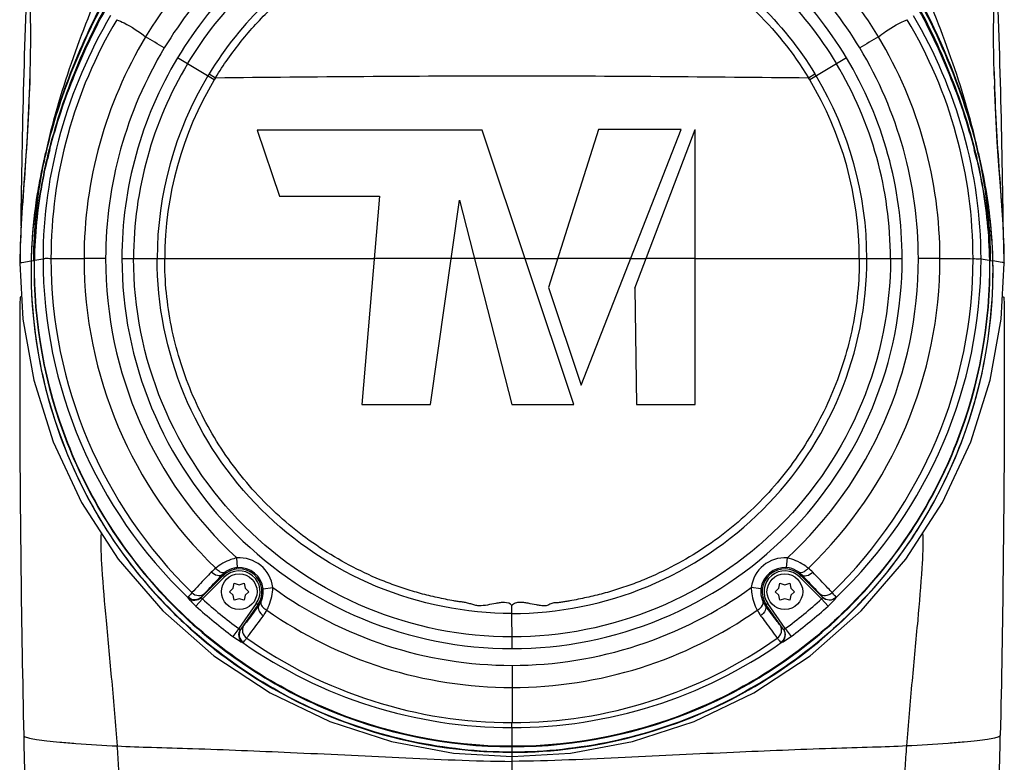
# Model space of a CAD drawing. Header units: millimetres. Extents: x 10 to 584, y 4 to 410.
# Tile 40 of 50: x 349 to 379, y 156 to 179. Entities that reach past the tile are written whole.
import ezdxf

# ---------------------------------------------------------------- set-up
doc = ezdxf.new("R2010")
doc.units = ezdxf.units.MM
doc.header["$LTSCALE"] = 32.67
doc.layers.get('0').update_dxf_attribs({"linetype": 'CONTINUOUS'})

msp = doc.modelspace()

# ---------------------------------------------------------------- linework, layer by layer
at = {"color": 7, "linetype": 'Continuous'}
for p, q in [((349.0785, 178.0978), (349.06, 176.9923)), ((354.7383, 176.8575), (353.6075, 177.5364)), ((374.2018, 177.5357), (373.0713, 176.8564)), ((378.7457, 177.1182), (378.7589, 176.6701)), ((349.06, 176.9923), (349.059, 176.9588)), ((354.5793, 177.0444), (354.7781, 176.9234)), ((373.0315, 176.9222), (373.2302, 177.0433)), ((378.749, 176.9923), (378.7499, 176.9586)), ((362.9884, 175.3024), (356.0599, 175.3024)), ((356.0599, 175.3024), (356.7455, 173.2716)), ((365.8047, 166.8535), (362.9884, 175.3024)), ((366.5675, 175.331), (365.0247, 170.4647)), ((366.0346, 167.4502), (369.1157, 175.331)), ((369.1157, 175.331), (366.5675, 175.331)), ((367.6817, 170.4436), (369.5458, 175.3292)), ((369.5458, 166.8535), (369.5458, 175.3292)), ((349.5885, 174.7209), (349.5696, 174.7264)), ((378.2202, 174.7219), (378.2391, 174.7275)), ((349.5023, 174.4444), (349.4981, 174.4262)), ((349.515, 174.4411), (349.5023, 174.4444)), ((349.5105, 174.4234), (349.5146, 174.4415)), ((349.6001, 174.4073), (349.6019, 174.415)), ((378.2295, 174.411), (378.2222, 174.4421)), ((378.2939, 174.4411), (378.3067, 174.4444)), ((378.2943, 174.4415), (378.2985, 174.4234)), ((378.3109, 174.4262), (378.3067, 174.4444)), ((349.4393, 174.1604), (349.436, 174.1447)), ((349.4516, 174.1575), (349.4393, 174.1604)), ((378.3575, 174.157), (378.3698, 174.1598)), ((378.3731, 174.1442), (378.3697, 174.1598)), ((356.7455, 173.2716), (359.8278, 173.2716)), ((359.8278, 173.2716), (359.2804, 166.8535)), ((361.3996, 166.8535), (362.2851, 173.1553)), ((362.2851, 173.1553), (363.9013, 166.8535)), ((349.1082, 171.2835), (349.1891, 171.2972)), ((349.1082, 171.2836), (349.1085, 171.2971)), ((349.1085, 171.2971), (349.1087, 171.306)), ((349.1689, 171.3018), (349.1689, 171.2938)), ((349.2071, 171.2974), (349.1891, 171.2972)), ((349.2068, 171.2819), (349.207, 171.2925)), ((349.207, 171.2925), (349.2071, 171.3006)), ((351.392, 171.3509), (350.7277, 171.3507)), ((351.8927, 171.3518), (353.2117, 171.3521)), ((353.2116, 171.352), (359.664, 171.3516)), ((364.3054, 171.3512), (359.664, 171.3517)), ((364.3054, 171.3512), (365.3058, 171.3511)), ((367.5596, 171.3508), (365.3058, 171.3511)), ((367.5596, 171.3508), (368.0279, 171.3508)), ((369.5458, 171.3506), (368.0279, 171.3508)), ((369.5458, 171.3505), (374.5974, 171.3498)), ((374.5974, 171.3498), (375.9163, 171.3506)), ((377.0813, 171.3506), (376.417, 171.3503)), ((378.6018, 171.3004), (378.6019, 171.2928)), ((378.6019, 171.2974), (378.6199, 171.2972)), ((378.6019, 171.2928), (378.6021, 171.2819)), ((378.6199, 171.2972), (378.6333, 171.2949)), ((378.6333, 171.2949), (378.7007, 171.2836)), ((378.6401, 171.2938), (378.6401, 171.3015)), ((378.7003, 171.3057), (378.7005, 171.2971)), ((378.7005, 171.2971), (378.7007, 171.2836)), ((348.7566, 171.2176), (348.7482, 171.206)), ((348.815, 171.2353), (349.0973, 171.2815)), ((349.1083, 171.2818), (349.0973, 171.2817)), ((378.7007, 171.2818), (378.7117, 171.2817)), ((378.9941, 171.2352), (378.7117, 171.2814)), ((379.0528, 171.2178), (379.0618, 171.2059)), ((379.0618, 171.2059), (379.0618, 171.2056)), ((365.0248, 170.4647), (366.0346, 167.4502)), ((367.6818, 170.4436), (367.7378, 166.8535)), ((359.2804, 166.8535), (361.3996, 166.8535)), ((363.9013, 166.8535), (365.8047, 166.8535)), ((367.7378, 166.8535), (369.5458, 166.8535)), ((355.4494, 161.8323), (355.4271, 162.1314)), ((372.3595, 161.8323), (372.3817, 162.1314)), ((354.3449, 160.9255), (355.0087, 161.5885)), ((355.0511, 161.5461), (354.9848, 161.6124)), ((372.8241, 161.6124), (372.7579, 161.5461)), ((372.8003, 161.5885), (373.4637, 160.9258)), ((354.3739, 160.8696), (355.0511, 161.5461)), ((355.3176, 161.2001), (355.3545, 161.352)), ((355.3545, 161.352), (355.5045, 161.308)), ((355.5045, 161.308), (355.6545, 161.352)), ((355.6545, 161.352), (355.6914, 161.2001)), ((372.1176, 161.2001), (372.1545, 161.352)), ((372.1545, 161.352), (372.3045, 161.308)), ((372.3045, 161.308), (372.4545, 161.352)), ((372.4545, 161.352), (372.4914, 161.2001)), ((372.7579, 161.5461), (373.4351, 160.8696)), ((355.2045, 161.0922), (355.3176, 161.2001)), ((355.3176, 160.9843), (355.2045, 161.0922)), ((355.3545, 160.8324), (355.3176, 160.9843)), ((355.6914, 160.9843), (355.6545, 160.8324)), ((355.6914, 161.2001), (355.8045, 161.0922)), ((355.8045, 161.0922), (355.6914, 160.9843)), ((356.2411, 161.1826), (356.5387, 161.2191)), ((371.5679, 161.1826), (371.2702, 161.2192)), ((372.0045, 161.0922), (372.1176, 161.2001)), ((372.1176, 160.9843), (372.0045, 161.0922)), ((372.1545, 160.8324), (372.1176, 160.9843)), ((372.4914, 160.9843), (372.4545, 160.8324)), ((372.4914, 161.2001), (372.6045, 161.0922)), ((372.6045, 161.0922), (372.4914, 160.9843)), ((354.3739, 160.8696), (354.1727, 160.6484)), ((355.5045, 160.8764), (355.3545, 160.8324)), ((356.0298, 160.724), (355.4899, 159.9538)), ((355.6545, 160.8324), (355.5045, 160.8764)), ((356.0789, 160.6895), (355.5548, 159.9419)), ((356.1065, 160.6702), (356.0298, 160.724)), ((371.7791, 160.724), (371.7025, 160.6702)), ((372.2542, 159.9418), (371.73, 160.6895)), ((372.3191, 159.9538), (371.7791, 160.724)), ((372.3045, 160.8764), (372.1545, 160.8324)), ((372.4545, 160.8324), (372.3045, 160.8764)), ((373.4351, 160.8696), (373.6363, 160.6484)), ((363.9044, 159.3394), (363.9035, 160.6627)), ((355.4899, 159.9538), (355.3122, 159.7133)), ((372.3191, 159.9538), (372.4967, 159.7133)), ((363.9043, 158.8212), (363.9044, 158.1424)), ((363.9044, 158.1425), (363.9044, 157.0593)), ((363.9045, 155.0922), (363.9045, 156.9074)), ((363.9045, 156.1521), (363.897, 156.1521)), ((363.9045, 156.3295), (363.8973, 156.3295)), ((363.9116, 156.3295), (363.9045, 156.3295)), ((363.9115, 156.1521), (363.9045, 156.1521)), ((362.1074, 156.1228), (363.9045, 156.0129))]:
    msp.add_line(p, q, dxfattribs=at)
for points in [[(348.9045, 187.0922), (348.9184, 184.6137), (348.9931, 182.2586), (349.0604, 180.0916), (349.0785, 178.0978)], [(378.749, 176.9923), (378.7305, 178.0978), (378.7486, 180.0916), (378.8159, 182.2586), (378.8906, 184.6137)], [(349.0633, 177.1182), (349.0501, 176.6701), (349.012, 175.7654), (348.9654, 174.9507), (348.9156, 174.223), (348.8256, 172.9906)], [(379.0606, 171.2182), (379.0514, 171.7645), (379.0218, 172.4014), (378.9834, 172.9906), (378.9407, 173.5772), (378.8933, 174.223), (378.8436, 174.9507), (378.797, 175.7654), (378.7589, 176.6701)], [(348.8256, 172.9906), (348.7871, 172.4014), (348.7576, 171.7645), (348.7484, 171.2177)], [(348.7472, 171.2056), (348.8462, 169.4864), (349.1811, 167.603), (349.7764, 165.7051), (350.6468, 163.844), (351.7813, 162.0902), (353.1548, 160.4994), (354.7283, 159.1186), (356.4587, 157.9776), (358.2981, 157.0955), (360.1914, 156.4806), (362.1074, 156.1228)], [(363.9045, 156.0129), (365.7015, 156.1228), (367.6176, 156.4806), (369.5109, 157.0955), (371.3503, 157.9776), (373.0806, 159.1186), (374.6542, 160.4994), (376.0277, 162.0902), (377.1622, 163.844), (378.0326, 165.7051), (378.6278, 167.603), (378.9628, 169.4864), (379.0618, 171.2056)], [(354.3449, 160.9255), (354.3425, 160.9227), (354.3408, 160.9202), (354.3397, 160.9179)], [(373.469, 160.9181), (373.4679, 160.9205), (373.4661, 160.923), (373.4637, 160.9258)], [(355.5483, 159.9356), (355.5505, 159.9371), (355.5527, 159.9393), (355.5548, 159.9419)], [(372.2542, 159.9418), (372.2564, 159.9392), (372.2585, 159.937), (372.2607, 159.9355)]]:
    msp.add_lwpolyline(points, dxfattribs=at)
for centre in [(355.5045, 161.0922), (372.3045, 161.0922)]:
    msp.add_circle(centre, 0.55, dxfattribs=at)
for centre, radius, start, end in [((648.4216, 168.6636), 299.6666, 177.599868, 179.293525), ((76.782, 168.5928), 302.2727, 0.713041, 2.392693), ((363.944, 171.3637), 13.2155, 135.55995, 148.93454), ((363.8598, 171.36), 13.2217, 31.0676, 44.43572), ((363.9251, 171.3603), 12.5325, 135.3184, 148.86099), ((363.8577, 171.3398), 12.5654, 31.15578, 44.66419), ((363.8942, 171.3426), 12.0252, 31.0038, 46.4473), ((358.3975, 169.6958), 20.4725, 16.80994, 28.13492), ((364.072, 171.3542), 14.3625, 149.19471, 180.01383), ((363.7368, 171.3542), 14.3626, 359.97909, 30.80514), ((363.9721, 171.3543), 13.2445, 148.9626, 180.01575), ((327.9078, 136.0162), 48.8768, 58.83965, 59.62337), ((399.3246, 137.032), 47.7088, 120.3963, 121.19921), ((363.8364, 171.3539), 13.2449, 359.98576, 31.03793), ((364.0169, 171.3336), 12.625, 148.9727, 179.92168), ((363.7827, 171.331), 12.6343, 0.08761, 31.01423), ((363.9006, 171.3524), 12.0079, 148.99968, 180.00594), ((363.9006, 171.3524), 11.6477, 149.00173, 180.00246), ((363.9086, 171.3523), 11.6476, 359.98889, 30.99381), ((363.9086, 171.3523), 12.0077, 359.98878, 30.99931), ((363.903, 171.3518), 10.924, 149.00535, 179.99933), ((363.903, 171.3518), 10.6913, 149.00448, 179.99843), ((363.8997, 171.3704), 10.9116, 148.6683, 149.07986), ((363.9311, 171.473), 10.6533, 149.22884, 149.64065), ((363.9639, 171.5226), 10.5539, 30.35643, 30.77215), ((363.9077, 171.3521), 10.6889, 359.98771, 30.99278), ((363.8551, 171.3296), 10.979, 30.95102, 31.36044), ((363.9073, 171.3519), 10.9226, 359.99108, 30.99249), ((367.9901, 170.1471), 18.9813, 163.25411, 164.23664), ((359.82, 170.1475), 18.9802, 15.76296, 16.74651), ((367.4588, 170.2957), 18.4296, 164.23238, 166.09223), ((360.3515, 170.2961), 18.4283, 13.90832, 15.76721), ((366.4997, 170.5017), 17.436, 166.00216, 166.94073), ((367.2652, 170.3565), 18.2273, 166.12746, 166.73604), ((365.3008, 170.7141), 16.1292, 165.7067, 166.73535), ((362.5294, 170.7191), 16.1074, 13.20318, 14.2964), ((361.3087, 170.5015), 17.4366, 13.05929, 14.00005), ((360.5591, 170.3602), 18.2115, 13.26442, 13.87517), ((366.1656, 170.5791), 17.093, 167.00268, 167.96609), ((367.0914, 170.397), 18.0488, 167.35043, 167.65828), ((367.1621, 170.381), 18.1213, 167.10122, 167.35016), ((367.1722, 170.3787), 18.1317, 166.73673, 167.04214), ((360.6927, 170.3917), 18.0742, 12.95727, 13.26448), ((361.634, 170.577), 17.1026, 12.03355, 12.99692), ((360.6292, 170.377), 18.1394, 12.64933, 12.89857), ((360.7302, 170.3998), 18.0358, 12.34032, 12.649), ((366.8836, 170.4422), 17.8361, 167.65757, 167.96776), ((360.9028, 170.4374), 17.8592, 12.03055, 12.34093), ((346.2971, 188.0796), 17.0295, 279.83919, 280.71652), ((363.9044, 171.348), 14.4407, 180.00363, 226.29857), ((364.048, 171.3423), 14.3385, 179.9661, 225.79273), ((350.2488, 497.2086), 325.8583, 269.905194, 270.084208), ((363.9506, 171.3422), 13.2227, 179.96317, 226.0927), ((363.9283, 171.3449), 12.5364, 179.9726, 227.30284), ((363.8805, 171.3451), 12.5365, 312.69689, 0.02387), ((363.8567, 171.3436), 13.2247, 313.90811, 0.03044), ((363.7617, 171.3423), 14.3377, 314.20515, 0.02676), ((363.9046, 171.348), 14.4407, 313.70168, 359.99564), ((381.6077, 188.6077), 17.5664, 259.29665, 260.14723), ((363.813, 170.9886), 14.9016, 330.56331, 1.12605), ((363.8941, 170.9461), 14.792, 203.17631, 203.47943), ((363.9064, 170.9528), 14.806, 203.48413, 211.25402), ((363.9066, 170.9513), 14.8017, 300.31427, 330.10534), ((363.9156, 170.9463), 14.7914, 330.1049, 330.51101), ((363.8971, 170.9485), 14.7957, 211.25832, 212.67123), ((363.9168, 170.9622), 14.8197, 212.67496, 219.21618), ((355.5045, 161.0922), 1.042, 6.99201, 94.25744), ((372.3045, 161.0922), 1.042, 85.7478, 173.00265), ((363.9122, 170.959), 14.8142, 219.21776, 221.34871), ((355.5654, 160.8039), 1.2804, 127.79409, 135.88214), ((355.5052, 161.1196), 0.7167, 127.43165, 136.55768), ((355.5045, 161.0922), 0.7015, 324.96974, 134.96974), ((355.5045, 161.0922), 0.6416, 324.96974, 134.96974), ((355.5045, 161.0922), 0.7421, 6.992, 94.25744), ((372.3045, 161.0922), 0.7421, 85.74779, 173.00266), ((372.3045, 161.0922), 0.7015, 45.03026, 215.03026), ((372.3045, 161.0922), 0.6416, 45.03026, 215.03026), ((372.3035, 161.1194), 0.717, 43.44299, 52.59174), ((372.2444, 160.8047), 1.2793, 44.11744, 52.23345), ((363.9039, 170.9521), 14.8033, 221.34986, 226.87848), ((355.5179, 161.0941), 0.7285, 359.85674, 6.97841), ((363.9316, 171.4163), 12.5952, 234.05833, 269.8759), ((363.8767, 171.418), 12.5969, 270.12572, 305.93993), ((363.9228, 171.3679), 14.1914, 227.71134, 233.54268), ((355.5305, 161.0976), 0.7173, 323.42744, 333.46099), ((372.2787, 161.0977), 0.7175, 206.50942, 216.57191), ((363.888, 171.3657), 14.1885, 306.45672, 312.28924), ((363.9168, 171.3607), 14.4811, 227.70951, 233.54465), ((355.2115, 161.1114), 1.285, 323.83036, 332.71265), ((363.9035, 171.3087), 13.1662, 235.00971, 270.00389), ((363.9023, 171.3166), 13.1741, 270.00915, 304.9821), ((372.5963, 161.1107), 1.2837, 207.25534, 216.17223), ((363.888, 171.3657), 14.4875, 306.45672, 312.28926), ((363.8976, 170.9463), 14.7948, 226.88085, 228.22058), ((363.9028, 170.9521), 14.8026, 228.2207, 234.49397), ((363.9036, 171.3434), 14.4361, 234.96239, 270.00355), ((363.9093, 171.1902), 14.1309, 234.66371, 269.98009), ((363.8998, 171.1908), 14.131, 270.0186, 305.33413), ((363.9044, 171.3493), 14.4419, 270.00035, 305.03033), ((363.9041, 170.954), 14.8048, 234.49404, 234.76093), ((363.9153, 170.9359), 14.784, 298.98151, 300.31523), ((990.7228, 170.0761), 641.9932, 181.1967795, 181.3373786), ((-310.3918, 171.1912), 689.4842, 358.6620634, 358.7929786)]:
    msp.add_arc(centre, radius, start, end, dxfattribs=at)
for points, knots in [([(353.9165, 177.3509), (354.4286, 178.2066), (355.6845, 179.7895), (358.1027, 181.6046), (360.9039, 182.7425), (362.9076, 183.0046), (363.9049, 183.0027)], [0, 0, 0, 0, 0.2499975, 0.4999887, 0.7499985, 1, 1, 1, 1]), ([(363.9049, 183.0028), (364.9021, 183.0058), (366.9058, 182.7419), (369.7068, 181.6046), (372.1253, 179.7893), (373.3803, 178.2057), (373.8929, 177.3502)], [0, 0, 0, 0, 0.2499891, 0.4999854, 0.7499905, 1, 1, 1, 1]), ([(363.906, 182.2809), (362.9773, 182.282), (361.1115, 182.0388), (358.5008, 180.9853), (356.2409, 179.3053), (355.0624, 177.838), (354.5794, 177.0443)], [0, 0, 0, 0, 0.2499615, 0.4999431, 0.7499366, 1, 1, 1, 1]), ([(363.906, 182.2809), (364.8346, 182.2826), (366.6999, 182.0376), (369.3104, 180.9848), (371.5686, 179.3033), (372.7471, 177.8367), (373.2302, 177.0433)], [0, 0, 0, 0, 0.2499716, 0.49995, 0.7499451, 1, 1, 1, 1]), ([(354.7781, 176.9234), (355.0156, 177.3131), (355.5425, 178.062), (356.4683, 179.0754), (357.5165, 179.9617), (358.4774, 180.5831), (359.2886, 181.0027), (359.916, 181.2784), (360.5598, 181.5129), (361.2173, 181.7059), (361.7744, 181.8313), (362.224, 181.9104), (362.5623, 181.9639), (362.8468, 181.9883), (363.0739, 182.01), (363.2169, 182.0158), (363.3293, 182.0316), (363.417, 182.028), (363.4919, 181.9841), (363.5774, 181.9681), (363.663, 181.9743), (363.7753, 181.9779), (363.8634, 182.0031), (363.9061, 182.0398)], [0, 0, 0, 0, 0.1250188, 0.2500373, 0.3750531, 0.5000588, 0.5625906, 0.6251211, 0.6876506, 0.7501791, 0.8127064, 0.8439726, 0.8752391, 0.9065077, 0.9221418, 0.937776, 0.9455932, 0.9533483, 0.9611589, 0.9689404, 0.9767567, 0.9845727, 1, 1, 1, 1]), ([(363.9061, 182.0398), (363.9341, 182.04), (363.981, 182.0467), (364.0245, 182.0077), (364.0702, 181.9728), (364.1454, 181.9717), (364.2291, 181.978), (364.3151, 181.9793), (364.4285, 181.992), (364.5701, 182.0089), (364.7402, 182.0287), (364.9119, 182.0307), (365.082, 182.0063), (365.3016, 181.9428), (365.587, 181.9167), (366.0348, 181.8278), (366.8154, 181.6579), (367.9018, 181.2972), (369.5516, 180.5116), (371.3998, 179.1361), (372.5577, 177.7002), (373.0315, 176.9223)], [0, 0, 0, 0, 0.0076951, 0.0116069, 0.015514, 0.0232405, 0.0310653, 0.0388902, 0.0467151, 0.062365, 0.0780137, 0.0936558, 0.1092981, 0.1249508, 0.1562454, 0.187547, 0.2501431, 0.3752762, 0.500412, 0.7502007, 1, 1, 1, 1]), ([(351.4875, 180.2538), (351.0776, 179.3678), (350.3513, 177.5526), (349.7838, 175.6793), (349.5697, 174.7267)], [0, 0, 0, 0, 0.4999916, 1, 1, 1, 1]), ([(378.2391, 174.7275), (378.025, 175.6799), (377.4575, 177.5529), (376.7313, 179.3679), (376.3214, 180.2538)], [0, 0, 0, 0, 0.5000085, 1, 1, 1, 1]), ([(351.4859, 179.2866), (351.0575, 178.5198), (350.311, 176.9293), (349.7754, 175.2545), (349.5778, 174.4041)], [0, 0, 0, 0, 0.5015116, 1, 1, 1, 1]), ([(349.5815, 174.7192), (349.7804, 175.5172), (350.2932, 177.0977), (350.9914, 178.6048), (351.3893, 179.3377)], [0, 0, 0, 0, 0.4965304, 1, 1, 1, 1]), ([(349.6709, 174.6962), (349.8737, 175.4923), (350.4008, 177.0593), (351.1167, 178.5489), (351.526, 179.2666)], [0, 0, 0, 0, 0.498588, 1, 1, 1, 1]), ([(351.358, 179.3496), (351.1977, 179.0499), (350.5932, 177.8448), (350.1042, 176.5815), (349.8137, 175.6162)], [0, 0, 0, 0, 0.2521446, 1, 1, 1, 1]), ([(376.2829, 179.2666), (376.6922, 178.549), (377.408, 177.0594), (377.9352, 175.4927), (378.138, 174.6967)], [0, 0, 0, 0, 0.5014162, 1, 1, 1, 1]), ([(378.2222, 174.4421), (378.0241, 175.2858), (377.49, 176.9472), (376.7483, 178.5256), (376.323, 179.2867)], [0, 0, 0, 0, 0.4985085, 1, 1, 1, 1]), ([(376.4197, 179.3377), (376.8175, 178.6049), (377.5157, 177.098), (378.0284, 175.5178), (378.2273, 174.7198)], [0, 0, 0, 0, 0.503469, 1, 1, 1, 1]), ([(351.5447, 178.8346), (350.8813, 177.71), (349.8392, 175.2789), (349.4638, 172.6557), (349.4637, 171.3485)], [0, 0, 0, 0, 0.4997245, 1, 1, 1, 1]), ([(351.7359, 178.7096), (351.8114, 178.68), (352.1261, 178.5378), (352.4135, 178.3422), (352.6239, 178.1831)], [0, 0, 0, 0, 0.2351548, 1, 1, 1, 1]), ([(375.185, 178.1831), (375.2579, 178.2382), (375.5362, 178.4408), (375.8372, 178.6171), (376.073, 178.7096)], [0, 0, 0, 0, 0.2650337, 1, 1, 1, 1]), ([(378.3453, 171.3469), (378.3453, 172.6523), (377.9712, 175.273), (376.9313, 177.7022), (376.269, 178.8266)], [0, 0, 0, 0, 0.5000891, 1, 1, 1, 1]), ([(349.059, 176.9588), (349.0312, 175.9697), (348.9426, 174.5099), (348.7989, 172.5991), (348.7566, 171.6724), (348.7566, 171.2176)], [0, 0, 0, 0, 0.5163167, 0.7627226, 1, 1, 1, 1]), ([(354.7777, 176.9233), (357.8199, 176.9531), (363.9047, 177.0116), (369.9895, 176.9524), (373.0319, 176.9222)], [0, 0, 0, 0, 0.4999843, 1, 1, 1, 1]), ([(378.7499, 176.9586), (378.7777, 175.9696), (378.8664, 174.51), (379.0101, 172.5994), (379.0523, 171.6728), (379.0523, 171.2181)], [0, 0, 0, 0, 0.5163154, 0.7627211, 1, 1, 1, 1]), ([(349.5778, 174.4041), (349.5185, 174.1488), (349.3067, 173.1256), (349.2016, 172.0798), (349.189, 171.2972)], [0, 0, 0, 0, 0.2508621, 1, 1, 1, 1]), ([(349.2071, 171.3007), (349.2199, 172.0833), (349.3257, 173.1293), (349.5401, 174.1521), (349.6001, 174.4073)], [0, 0, 0, 0, 0.7491192, 1, 1, 1, 1]), ([(378.211, 174.3981), (378.2707, 174.1437), (378.4838, 173.1237), (378.5891, 172.0808), (378.6019, 171.3004)], [0, 0, 0, 0, 0.2508794, 1, 1, 1, 1]), ([(378.6199, 171.2972), (378.6074, 172.0816), (378.5018, 173.1298), (378.2891, 174.1552), (378.2295, 174.411)], [0, 0, 0, 0, 0.7491392, 1, 1, 1, 1]), ([(349.436, 174.1447), (349.3857, 173.9077), (349.2053, 172.9628), (349.1123, 172.0008), (349.0973, 171.2814)], [0, 0, 0, 0, 0.251924, 1, 1, 1, 1]), ([(349.1087, 171.306), (349.1141, 171.5427), (349.1587, 172.495), (349.2985, 173.442), (349.4481, 174.1425)], [0, 0, 0, 0, 0.248411, 1, 1, 1, 1]), ([(378.361, 174.142), (378.4111, 173.9072), (378.5909, 172.9714), (378.6841, 172.0185), (378.7003, 171.3057)], [0, 0, 0, 0, 0.2519033, 1, 1, 1, 1]), ([(378.7117, 171.2814), (378.7067, 171.5203), (378.6633, 172.4812), (378.5231, 173.437), (378.3731, 174.1442)], [0, 0, 0, 0, 0.2483868, 1, 1, 1, 1]), ([(349.1891, 171.2972), (349.1585, 169.3908), (349.8591, 165.5207), (353.0448, 160.5489), (357.9587, 157.133), (361.926, 156.3147), (363.9045, 156.3147)], [0, 0, 0, 0, 0.2463383, 0.4933094, 0.7443815, 1, 1, 1, 1]), ([(349.4636, 171.3486), (349.4731, 171.3492), (349.4991, 171.3574), (349.5813, 171.3673), (349.6549, 171.3595), (349.7096, 171.3507)], [0, 0, 0, 0, 0.1146504, 0.3276161, 1, 1, 1, 1]), ([(351.8927, 171.3511), (351.8907, 169.789), (352.5189, 166.6306), (355.1906, 162.6376), (359.1833, 159.9667), (362.342, 159.3353), (363.9044, 159.3395)], [0, 0, 0, 0, 0.249993, 0.4999807, 0.749969, 1, 1, 1, 1]), ([(363.9042, 159.6996), (362.3886, 159.6955), (359.3246, 160.3082), (355.4516, 162.8991), (352.8601, 166.7726), (352.2508, 169.8363), (352.2528, 171.3517)], [0, 0, 0, 0, 0.2500281, 0.5000169, 0.7500047, 1, 1, 1, 1]), ([(363.9036, 160.4216), (362.4829, 160.4197), (359.6107, 160.9941), (355.9797, 163.4245), (353.5486, 167.0567), (352.9769, 169.9306), (352.979, 171.3521)], [0, 0, 0, 0, 0.2499344, 0.4998907, 0.7499342, 1, 1, 1, 1]), ([(363.9035, 160.6627), (363.8596, 160.7345), (363.7058, 160.7677), (363.5398, 160.7535), (363.3649, 160.7276), (363.1527, 160.677), (362.9331, 160.6499), (362.7581, 160.6722), (362.6334, 160.7146), (362.5068, 160.7505), (362.377, 160.773), (362.2462, 160.7873), (362.073, 160.8155), (361.858, 160.8583), (361.6001, 160.9104), (361.2585, 160.9905), (360.8353, 161.1059), (360.335, 161.2693), (359.6794, 161.5195), (358.8845, 161.893), (357.9791, 162.4321), (357.1307, 163.0573), (356.0874, 163.9968), (354.9668, 165.3596), (353.9656, 167.2229), (353.3503, 169.2463), (353.2105, 170.6514), (353.2116, 171.352)], [0, 0, 0, 0, 0.0150043, 0.0228241, 0.0306463, 0.0462898, 0.0619028, 0.0697178, 0.0775398, 0.0853614, 0.0931845, 0.1010085, 0.1088325, 0.1244802, 0.140128, 0.1557756, 0.1870695, 0.2183632, 0.2496571, 0.3122274, 0.3748008, 0.4373781, 0.4999584, 0.6249692, 0.749981, 0.8749922, 1, 1, 1, 1]), ([(374.5974, 171.3498), (374.5997, 170.6486), (374.4586, 169.2424), (373.8416, 167.2184), (372.8388, 165.3551), (371.7175, 163.9926), (370.6737, 163.0534), (369.8248, 162.4286), (368.9192, 161.8899), (368.1239, 161.517), (367.4679, 161.2676), (366.9673, 161.1049), (366.4596, 160.9656), (366.0305, 160.8747), (365.7293, 160.815), (365.5558, 160.7895), (365.4263, 160.7661), (365.2959, 160.7459), (365.1848, 160.7503), (365.1004, 160.7219), (365.0438, 160.6889), (364.9838, 160.6607), (364.8953, 160.6502), (364.7857, 160.6639), (364.6113, 160.6867), (364.4409, 160.7288), (364.2676, 160.7567), (364.1363, 160.7664), (364.0047, 160.7529), (363.9261, 160.6996), (363.9035, 160.6627)], [0, 0, 0, 0, 0.12499, 0.2499557, 0.3748953, 0.4998122, 0.56234, 0.6248647, 0.6873868, 0.7499064, 0.7811745, 0.8124427, 0.8437114, 0.8749789, 0.8906146, 0.8984347, 0.9062392, 0.9140685, 0.9219356, 0.9257967, 0.9297404, 0.9336276, 0.9374946, 0.9454368, 0.9532314, 0.9688585, 0.9766731, 0.9844896, 0.9922944, 1, 1, 1, 1]), ([(363.9036, 160.4216), (365.3244, 160.42), (368.1965, 160.9935), (371.8289, 163.4229), (374.2589, 167.055), (374.8335, 169.9286), (374.83, 171.3498)], [0, 0, 0, 0, 0.249951, 0.499917, 0.7499617, 1, 1, 1, 1]), ([(375.5561, 171.3504), (375.5596, 169.8349), (374.9477, 166.7711), (372.3564, 162.8984), (368.4833, 160.3071), (365.4196, 159.697), (363.9043, 159.6996)], [0, 0, 0, 0, 0.2500226, 0.5000105, 0.7499969, 1, 1, 1, 1]), ([(363.9044, 159.3395), (365.4665, 159.3369), (368.6248, 159.9657), (372.6174, 162.637), (375.289, 166.6292), (375.9197, 169.7877), (375.9163, 171.35)], [0, 0, 0, 0, 0.2499964, 0.4999841, 0.7499715, 1, 1, 1, 1]), ([(363.9045, 156.3147), (365.883, 156.3147), (369.8502, 157.133), (374.7641, 160.5488), (377.9498, 165.5206), (378.6504, 169.3908), (378.6199, 171.2972)], [0, 0, 0, 0, 0.2556196, 0.5066849, 0.7536528, 1, 1, 1, 1]), ([(377.0809, 171.3506), (377.1756, 171.3507), (377.5151, 171.3505), (377.8546, 171.3492), (378.0994, 171.349)], [0, 0, 0, 0, 0.2788483, 1, 1, 1, 1]), ([(378.3453, 171.3469), (378.336, 171.347), (378.31, 171.3381), (378.2586, 171.3336), (378.1851, 171.3349), (378.1299, 171.3434), (378.0994, 171.349)], [0, 0, 0, 0, 0.1126432, 0.325241, 0.623981, 1, 1, 1, 1]), ([(348.7562, 171.2176), (348.7591, 171.2194), (348.7779, 171.228), (348.7983, 171.232), (348.815, 171.2353)], [0, 0, 0, 0, 0.1699015, 1, 1, 1, 1]), ([(363.897, 156.1521), (361.8421, 156.1532), (357.7747, 157.0226), (352.8451, 160.553), (349.7324, 165.5503), (349.0681, 169.3897), (349.1082, 171.2835)], [0, 0, 0, 0, 0.263333, 0.5149143, 0.7572579, 1, 1, 1, 1]), ([(349.0973, 171.2815), (349.0752, 170.2247), (349.2619, 168.1122), (349.8844, 166.0858), (350.2959, 165.1246)], [0, 0, 0, 0, 0.5027317, 1, 1, 1, 1]), ([(363.8973, 156.3295), (361.923, 156.3305), (357.9644, 157.1482), (353.0608, 160.5568), (349.8798, 165.5173), (349.1782, 169.3792), (349.2068, 171.2819)], [0, 0, 0, 0, 0.2555929, 0.5066585, 0.753642, 1, 1, 1, 1]), ([(378.7007, 171.2836), (378.7408, 169.3898), (378.0767, 165.5504), (374.964, 160.5531), (370.0341, 157.0225), (365.9665, 156.1531), (363.9115, 156.1521)], [0, 0, 0, 0, 0.2427251, 0.4850683, 0.7366626, 1, 1, 1, 1]), ([(378.6021, 171.2819), (378.6308, 169.3793), (377.9293, 165.5174), (374.7482, 160.5569), (369.8445, 157.1482), (365.8858, 156.3305), (363.9116, 156.3295)], [0, 0, 0, 0, 0.2463489, 0.4933358, 0.7444082, 1, 1, 1, 1]), ([(379.0523, 171.2181), (379.0495, 171.2198), (379.0309, 171.2282), (379.0107, 171.232), (378.9941, 171.2352)], [0, 0, 0, 0, 0.1669624, 1, 1, 1, 1]), ([(348.7562, 170.1522), (348.7486, 169.0417), (348.7379, 164.5464), (348.7982, 160.0512), (348.8695, 156.6672)], [0, 0, 0, 0, 0.2470496, 1, 1, 1, 1]), ([(348.7898, 170.1743), (348.7816, 170.1708), (348.7705, 170.166), (348.7566, 170.1568), (348.7566, 170.1522)], [0, 0, 0, 0, 0.6592619, 1, 1, 1, 1]), ([(379.0523, 170.1522), (379.0596, 169.0418), (379.0692, 164.5465), (379.01, 160.0513), (378.9393, 156.6673)], [0, 0, 0, 0, 0.2470271, 1, 1, 1, 1]), ([(379.0192, 170.1743), (379.0274, 170.1708), (379.0385, 170.1661), (379.0523, 170.1568), (379.0523, 170.1522)], [0, 0, 0, 0, 0.6593522, 1, 1, 1, 1]), ([(351.2536, 162.9098), (351.2321, 162.542), (351.2786, 161.6379), (351.4104, 160.1167), (351.584, 158.2959), (351.6995, 157.0065), (351.7506, 156.3396)], [0, 0, 0, 0, 0.1676921, 0.4107669, 0.6955619, 1, 1, 1, 1]), ([(376.0583, 156.3396), (376.1096, 157.0085), (376.2254, 158.3015), (376.3995, 160.1266), (376.5313, 161.649), (376.5771, 162.5529), (376.5548, 162.9197)], [0, 0, 0, 0, 0.3048993, 0.5900161, 0.8330138, 1, 1, 1, 1]), ([(355.4271, 162.1314), (355.3654, 162.1172), (355.133, 162.0518), (354.9179, 161.9286), (354.7806, 161.8156)], [0, 0, 0, 0, 0.2627305, 1, 1, 1, 1]), ([(373.028, 161.8159), (372.9847, 161.8514), (372.7897, 161.9932), (372.5618, 162.0898), (372.3817, 162.1314)], [0, 0, 0, 0, 0.2329506, 1, 1, 1, 1]), ([(354.6462, 161.6953), (354.5875, 161.6359), (354.3877, 161.4266), (354.1892, 161.2162), (354.0505, 161.0642)], [0, 0, 0, 0, 0.288658, 1, 1, 1, 1]), ([(354.4395, 161.0344), (354.4779, 161.0761), (354.658, 161.2704), (354.8405, 161.4624), (354.9848, 161.6124)], [0, 0, 0, 0, 0.2140734, 1, 1, 1, 1]), ([(354.9848, 161.6124), (354.9471, 161.5773), (354.8006, 161.5716), (354.6978, 161.6452), (354.6462, 161.6953)], [0, 0, 0, 0, 0.417672, 1, 1, 1, 1]), ([(355.0696, 161.6887), (355.0535, 161.678), (354.9902, 161.6637), (354.882, 161.7126), (354.8135, 161.7761), (354.7808, 161.8157)], [0, 0, 0, 0, 0.1719746, 0.5418882, 1, 1, 1, 1]), ([(355.4494, 161.8323), (355.4123, 161.8295), (355.2771, 161.8091), (355.1485, 161.749), (355.0696, 161.6887)], [0, 0, 0, 0, 0.2725274, 1, 1, 1, 1]), ([(372.7391, 161.6889), (372.7152, 161.7072), (372.6019, 161.7829), (372.4654, 161.8244), (372.3595, 161.8323)], [0, 0, 0, 0, 0.2204821, 1, 1, 1, 1]), ([(373.0276, 161.8162), (373.0056, 161.7895), (372.9352, 161.7152), (372.8007, 161.648), (372.7391, 161.6889)], [0, 0, 0, 0, 0.3187577, 1, 1, 1, 1]), ([(372.8241, 161.6124), (372.8618, 161.5773), (373.0083, 161.5716), (373.1111, 161.6452), (373.1628, 161.6953)], [0, 0, 0, 0, 0.4174956, 1, 1, 1, 1]), ([(372.8241, 161.6124), (372.8768, 161.5577), (373.0599, 161.3664), (373.2414, 161.1735), (373.3693, 161.0346)], [0, 0, 0, 0, 0.2868441, 1, 1, 1, 1]), ([(373.7584, 161.0643), (373.7165, 161.1094), (373.5214, 161.3228), (373.3226, 161.5331), (373.1628, 161.6953)], [0, 0, 0, 0, 0.2126175, 1, 1, 1, 1]), ([(354.0507, 161.0644), (354.0258, 161.0335), (353.9798, 160.991), (353.9435, 160.9402), (353.9282, 160.9238)], [0, 0, 0, 0, 0.6381148, 1, 1, 1, 1]), ([(354.0504, 161.0641), (354.1039, 161.013), (354.2395, 160.9428), (354.3922, 160.9886), (354.4396, 161.0345)], [0, 0, 0, 0, 0.5285708, 1, 1, 1, 1]), ([(354.3449, 160.9255), (354.3493, 160.9313), (354.379, 160.9692), (354.4119, 161.0044), (354.4396, 161.0345)], [0, 0, 0, 0, 0.1503308, 1, 1, 1, 1]), ([(356.1722, 160.7771), (356.183, 160.7988), (356.2264, 160.8982), (356.2462, 161.0081), (356.2465, 161.0922)], [0, 0, 0, 0, 0.2238283, 1, 1, 1, 1]), ([(356.3535, 160.5222), (356.3807, 160.5718), (356.4836, 160.7906), (356.5343, 161.0342), (356.5387, 161.2191)], [0, 0, 0, 0, 0.2343402, 1, 1, 1, 1]), ([(371.2702, 161.2192), (371.2718, 161.1559), (371.2896, 160.9147), (371.3697, 160.6791), (371.4552, 160.5227)], [0, 0, 0, 0, 0.2618493, 1, 1, 1, 1]), ([(371.5679, 161.1826), (371.5633, 161.1455), (371.557, 161.0072), (371.5917, 160.8676), (371.6366, 160.7775)], [0, 0, 0, 0, 0.270953, 1, 1, 1, 1]), ([(373.3692, 161.0347), (373.4166, 160.9889), (373.5692, 160.9435), (373.7046, 161.0136), (373.758, 161.0647)], [0, 0, 0, 0, 0.4714741, 1, 1, 1, 1]), ([(373.4637, 160.9258), (373.4594, 160.9315), (373.4298, 160.9694), (373.3968, 161.0046), (373.3692, 161.0347)], [0, 0, 0, 0, 0.1496709, 1, 1, 1, 1]), ([(373.8805, 160.924), (373.8692, 160.9434), (373.8242, 160.9875), (373.7862, 161.0366), (373.7581, 161.0646)], [0, 0, 0, 0, 0.3609489, 1, 1, 1, 1]), ([(353.9282, 160.9238), (353.9266, 160.9217), (353.9247, 160.9162), (353.926, 160.9106), (353.9271, 160.9079)], [0, 0, 0, 0, 0.4693956, 1, 1, 1, 1]), ([(353.927, 160.908), (353.9811, 160.8583), (354.1359, 160.8009), (354.2861, 160.8662), (354.3397, 160.9179)], [0, 0, 0, 0, 0.496505, 1, 1, 1, 1]), ([(353.9273, 160.9081), (353.9482, 160.8694), (354.0342, 160.7831), (354.1175, 160.6987), (354.1733, 160.6478)], [0, 0, 0, 0, 0.3677845, 1, 1, 1, 1]), ([(354.3449, 160.9255), (354.2919, 160.873), (354.1373, 160.8081), (353.9827, 160.8719), (353.9282, 160.9238)], [0, 0, 0, 0, 0.4978092, 1, 1, 1, 1]), ([(354.3397, 160.9179), (354.3387, 160.9146), (354.3401, 160.8931), (354.3589, 160.8778), (354.3739, 160.8696)], [0, 0, 0, 0, 0.1711143, 1, 1, 1, 1]), ([(356.1722, 160.7771), (356.1649, 160.7598), (356.164, 160.6959), (356.2336, 160.6014), (356.3085, 160.547), (356.3536, 160.5224)], [0, 0, 0, 0, 0.1685438, 0.5380222, 1, 1, 1, 1]), ([(371.4551, 160.5229), (371.4855, 160.5394), (371.5706, 160.5937), (371.6649, 160.7103), (371.6366, 160.7775)], [0, 0, 0, 0, 0.3219522, 1, 1, 1, 1]), ([(373.4351, 160.8696), (373.441, 160.8729), (373.4571, 160.8836), (373.4734, 160.9052), (373.469, 160.9181)], [0, 0, 0, 0, 0.3312583, 1, 1, 1, 1]), ([(373.4637, 160.9258), (373.5168, 160.8733), (373.6714, 160.8083), (373.826, 160.8721), (373.8805, 160.924)], [0, 0, 0, 0, 0.4978561, 1, 1, 1, 1]), ([(373.8817, 160.9082), (373.8277, 160.8586), (373.6731, 160.801), (373.5227, 160.8663), (373.469, 160.9181)], [0, 0, 0, 0, 0.4956972, 1, 1, 1, 1]), ([(373.6356, 160.6478), (373.6915, 160.6988), (373.7748, 160.7832), (373.8609, 160.8694), (373.8817, 160.9082)], [0, 0, 0, 0, 0.6323661, 1, 1, 1, 1]), ([(373.8816, 160.9083), (373.8827, 160.911), (373.884, 160.9165), (373.882, 160.9219), (373.8805, 160.924)], [0, 0, 0, 0, 0.5314132, 1, 1, 1, 1]), ([(356.1065, 160.6702), (356.0619, 160.6091), (355.9082, 160.3998), (355.7528, 160.1918), (355.6405, 160.046)], [0, 0, 0, 0, 0.2914779, 1, 1, 1, 1]), ([(356.1065, 160.6702), (356.0787, 160.6274), (356.1003, 160.4826), (356.1906, 160.3952), (356.2489, 160.353)], [0, 0, 0, 0, 0.4147649, 1, 1, 1, 1]), ([(371.7025, 160.6702), (371.7303, 160.6274), (371.7085, 160.4825), (371.6183, 160.3952), (371.5601, 160.3531)], [0, 0, 0, 0, 0.4151485, 1, 1, 1, 1]), ([(372.1683, 160.0462), (372.1353, 160.089), (371.9779, 160.2954), (371.8237, 160.5042), (371.7025, 160.6702)], [0, 0, 0, 0, 0.2081671, 1, 1, 1, 1]), ([(355.7364, 159.6626), (355.7723, 159.7099), (355.9442, 159.9392), (356.113, 160.1709), (356.2489, 160.353)], [0, 0, 0, 0, 0.207025, 1, 1, 1, 1]), ([(371.5601, 160.3531), (371.61, 160.2855), (371.7794, 160.0544), (371.9492, 159.8236), (372.0724, 159.6628)], [0, 0, 0, 0, 0.2930619, 1, 1, 1, 1]), ([(355.6154, 159.5233), (355.5554, 159.5672), (355.4681, 159.7105), (355.5061, 159.8728), (355.5483, 159.9356)], [0, 0, 0, 0, 0.4956354, 1, 1, 1, 1]), ([(355.4899, 159.9538), (355.4949, 159.9491), (355.5108, 159.9367), (355.5362, 159.9283), (355.5483, 159.9356)], [0, 0, 0, 0, 0.3243913, 1, 1, 1, 1]), ([(355.5548, 159.9419), (355.5116, 159.8797), (355.4743, 159.713), (355.5678, 159.5707), (355.6302, 159.5266)], [0, 0, 0, 0, 0.498172, 1, 1, 1, 1]), ([(355.6405, 160.0459), (355.6306, 160.0331), (355.6029, 159.9978), (355.5752, 159.9622), (355.5548, 159.9419)], [0, 0, 0, 0, 0.3600597, 1, 1, 1, 1]), ([(355.6405, 160.0459), (355.6027, 159.9903), (355.5821, 159.8302), (355.6758, 159.7063), (355.7363, 159.6625)], [0, 0, 0, 0, 0.4738231, 1, 1, 1, 1]), ([(372.0724, 159.6629), (372.1327, 159.7066), (372.2265, 159.8304), (372.2061, 159.9905), (372.1682, 160.0462)], [0, 0, 0, 0, 0.5254421, 1, 1, 1, 1]), ([(372.2542, 159.9418), (372.2495, 159.9465), (372.2191, 159.9799), (372.1917, 160.0158), (372.1682, 160.0463)], [0, 0, 0, 0, 0.1481363, 1, 1, 1, 1]), ([(372.2542, 159.9418), (372.2975, 159.8796), (372.3348, 159.7129), (372.2412, 159.5706), (372.1789, 159.5266)], [0, 0, 0, 0, 0.4981486, 1, 1, 1, 1]), ([(372.2607, 159.9355), (372.3028, 159.8728), (372.3408, 159.7107), (372.2536, 159.5674), (372.1936, 159.5234)], [0, 0, 0, 0, 0.5035263, 1, 1, 1, 1]), ([(372.2607, 159.9355), (372.2639, 159.9336), (372.2855, 159.9291), (372.3065, 159.9418), (372.3191, 159.9538)], [0, 0, 0, 0, 0.1793821, 1, 1, 1, 1]), ([(355.313, 159.7128), (355.3736, 159.6681), (355.4723, 159.6032), (355.5735, 159.536), (355.6155, 159.5233)], [0, 0, 0, 0, 0.6318463, 1, 1, 1, 1]), ([(355.6156, 159.5235), (355.6184, 159.5229), (355.6237, 159.5224), (355.6286, 159.5249), (355.6302, 159.5266)], [0, 0, 0, 0, 0.5515373, 1, 1, 1, 1]), ([(355.6302, 159.5266), (355.6458, 159.54), (355.6776, 159.5889), (355.7159, 159.6316), (355.7363, 159.6625)], [0, 0, 0, 0, 0.3564028, 1, 1, 1, 1]), ([(372.0723, 159.663), (372.0964, 159.6347), (372.1267, 159.5851), (372.1666, 159.5431), (372.1789, 159.5266)], [0, 0, 0, 0, 0.6434268, 1, 1, 1, 1]), ([(372.1789, 159.5266), (372.1805, 159.5249), (372.1854, 159.5223), (372.1908, 159.5228), (372.1936, 159.5234)], [0, 0, 0, 0, 0.4502673, 1, 1, 1, 1]), ([(372.1942, 159.5236), (372.2361, 159.5363), (372.337, 159.6035), (372.4356, 159.6682), (372.496, 159.7128)], [0, 0, 0, 0, 0.3687398, 1, 1, 1, 1]), ([(355.3618, 158.8621), (356.5778, 158.0031), (359.3281, 156.6279), (362.3698, 156.1454), (363.9045, 156.1454)], [0, 0, 0, 0, 0.4924168, 1, 1, 1, 1]), ([(363.9045, 156.1454), (365.1631, 156.1454), (367.6626, 156.4722), (370.0015, 157.4066), (371.0786, 158.0032)], [0, 0, 0, 0, 0.5054893, 1, 1, 1, 1]), ([(363.9045, 156.9073), (363.9044, 156.9157), (363.8978, 156.9368), (363.8912, 156.9877), (363.8984, 157.0307), (363.9045, 157.0596)], [0, 0, 0, 0, 0.1650712, 0.4235189, 1, 1, 1, 1]), ([(348.8696, 156.6672), (348.8701, 156.6469), (348.9434, 156.6074), (349.0688, 156.5772), (349.2977, 156.5355), (349.6079, 156.4976), (350.0135, 156.4571), (350.7367, 156.3987), (351.3266, 156.3627), (351.7506, 156.3396)], [0, 0, 0, 0, 0.0208863, 0.0681611, 0.1452777, 0.2532129, 0.3924696, 0.5632899, 1, 1, 1, 1]), ([(378.9393, 156.6673), (378.9389, 156.647), (378.8656, 156.6074), (378.7402, 156.5772), (378.5114, 156.5355), (378.2012, 156.4977), (377.7956, 156.4571), (377.0723, 156.3987), (376.4824, 156.3627), (376.0584, 156.3396)], [0, 0, 0, 0, 0.0208763, 0.0681358, 0.1452466, 0.2531759, 0.3924225, 0.5632614, 1, 1, 1, 1]), ([(351.8244, 155.0922), (351.8193, 155.2764), (351.7952, 155.6924), (351.7684, 156.108), (351.7506, 156.3397)], [0, 0, 0, 0, 0.4423319, 1, 1, 1, 1]), ([(351.7506, 156.3397), (352.1027, 156.3205), (352.8757, 156.296), (354.6529, 156.2443), (357.1918, 156.1425), (359.8851, 156.0064), (362.1591, 155.9053), (363.3199, 155.8665), (363.9045, 155.8665)], [0, 0, 0, 0, 0.0869536, 0.1907261, 0.4385339, 0.7136432, 0.8558173, 1, 1, 1, 1]), ([(376.0583, 156.3396), (375.7063, 156.3204), (374.9333, 156.296), (373.1561, 156.2442), (370.6172, 156.1426), (367.924, 156.006), (365.6499, 155.9054), (364.4891, 155.8665), (363.9045, 155.8665)], [0, 0, 0, 0, 0.0869538, 0.1907267, 0.4385348, 0.7136267, 0.8558177, 1, 1, 1, 1]), ([(375.9846, 155.0922), (375.9897, 155.2764), (376.0137, 155.6923), (376.0406, 156.108), (376.0583, 156.3396)], [0, 0, 0, 0, 0.4423337, 1, 1, 1, 1])]:
    msp.add_open_spline(points, degree=3, knots=knots, dxfattribs=at)
for points in [[(355.6292, 180.0578), (354.8486, 179.3156), (354.1609, 178.4612), (353.6077, 177.537)], [(349.4481, 174.1425), (349.2694, 173.208), (349.1689, 172.2533), (349.1689, 171.3018)], [(378.6401, 171.3015), (378.6401, 172.2529), (378.5396, 173.2075), (378.361, 174.142)]]:
    msp.add_open_spline(points, degree=3, dxfattribs=at)

doc.saveas('drawing.dxf')
